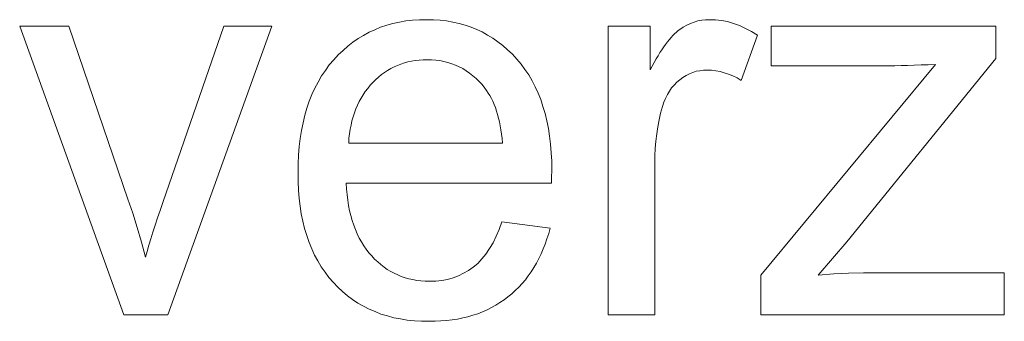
# Model space of a CAD drawing. Extents: x 1101 to 1942, y 41 to 882.
# Tile 84 of 113: x 1280.85 to 1287.02, y 848.62 to 850.51. Entities that reach past the tile are written whole.
import ezdxf

# ---------------------------------------------------------------- set-up
doc = ezdxf.new("R2010")
doc.units = 0
doc.layers.get('0').update_dxf_attribs({"lineweight": 13})
doc.layers.add('Beschriftung', color=7, linetype='Continuous', lineweight=25)

# ---------------------------------------------------------------- blocks, each defined once
blk = doc.blocks.new('Referenz-A03CP7E41H', base_point=(1127.7942, 89.8071))
at = {"layer": 'Beschriftung', "color": 0, "lineweight": -2}
for p, q in [((1283.2253, 850.4992), (1283.2657, 850.5071)), ((1283.2657, 850.5071), (1283.3084, 850.511)), ((1283.3084, 850.511), (1283.351, 850.515)), ((1283.351, 850.515), (1283.3956, 850.515)), ((1283.3956, 850.515), (1283.4388, 850.515)), ((1283.4388, 850.515), (1283.4801, 850.5111)), ((1283.4801, 850.5111), (1283.5214, 850.5072)), ((1283.5214, 850.5072), (1283.5607, 850.4994)), ((1285.0721, 850.4996), (1285.0955, 850.5072)), ((1285.0955, 850.5072), (1285.12, 850.5111)), ((1285.12, 850.5111), (1285.1445, 850.515)), ((1285.1445, 850.515), (1285.17, 850.515)), ((1285.17, 850.515), (1285.207, 850.515)), ((1285.207, 850.515), (1285.2442, 850.5089)), ((1285.2442, 850.5089), (1285.2814, 850.5027)), ((1281.4997, 848.6628), (1280.8462, 850.475)), ((1280.8462, 850.475), (1281.1547, 850.475)), ((1281.1547, 850.475), (1281.5244, 849.3897)), ((1281.7434, 849.3692), (1282.1264, 850.475)), ((1282.4269, 850.475), (1281.7744, 848.6628)), ((1282.1264, 850.475), (1282.4269, 850.475)), ((1283.0353, 850.4361), (1283.0717, 850.4518)), ((1283.0717, 850.4518), (1283.108, 850.4676)), ((1283.108, 850.4676), (1283.1464, 850.4795)), ((1283.1464, 850.4795), (1283.1849, 850.4913)), ((1283.1849, 850.4913), (1283.2253, 850.4992)), ((1283.5607, 850.4994), (1283.5999, 850.4917)), ((1283.5999, 850.4917), (1283.6372, 850.4802)), ((1283.6372, 850.4802), (1283.6745, 850.4685)), ((1283.6745, 850.4685), (1283.7098, 850.4531)), ((1283.7098, 850.4531), (1283.7451, 850.4377)), ((1284.5338, 848.6628), (1284.5338, 850.475)), ((1284.5338, 850.475), (1284.7969, 850.475)), ((1284.7969, 850.475), (1284.7969, 850.2003)), ((1284.9611, 850.4364), (1284.972, 850.4461)), ((1284.972, 850.4461), (1284.9827, 850.4537)), ((1284.9827, 850.4537), (1285.0039, 850.469)), ((1285.0039, 850.469), (1285.0263, 850.4805)), ((1285.0263, 850.4805), (1285.0487, 850.492)), ((1285.0487, 850.492), (1285.0721, 850.4996)), ((1285.2814, 850.5027), (1285.3189, 850.4905)), ((1285.3189, 850.4905), (1285.3564, 850.4783)), ((1285.3564, 850.4783), (1285.3943, 850.4598)), ((1285.3943, 850.4598), (1285.432, 850.4414)), ((1285.5551, 850.2254), (1285.5551, 850.475)), ((1285.5551, 850.475), (1286.9633, 850.475)), ((1286.9633, 850.475), (1286.9633, 850.2709)), ((1282.9346, 850.3731), (1282.9668, 850.3967)), ((1282.9668, 850.3967), (1283.0011, 850.4164)), ((1283.0011, 850.4164), (1283.0353, 850.4361)), ((1283.7451, 850.4377), (1283.7785, 850.4184)), ((1283.7785, 850.4184), (1283.8118, 850.399)), ((1283.8118, 850.399), (1283.8431, 850.3758)), ((1284.9053, 850.3757), (1284.9166, 850.3894)), ((1284.9166, 850.3894), (1284.928, 850.4032)), ((1284.928, 850.4032), (1284.9391, 850.4149)), ((1284.9391, 850.4149), (1284.9503, 850.4267)), ((1284.9503, 850.4267), (1284.9611, 850.4364)), ((1285.4702, 850.417), (1285.3678, 850.1329)), ((1285.432, 850.4414), (1285.4702, 850.417)), ((1282.8423, 850.2942), (1282.8724, 850.3218)), ((1282.8724, 850.3218), (1282.9025, 850.3493)), ((1282.9025, 850.3493), (1282.9346, 850.3731)), ((1283.8431, 850.3758), (1283.8745, 850.3526)), ((1283.8745, 850.3526), (1283.9039, 850.3257)), ((1283.9039, 850.3257), (1283.9333, 850.2986)), ((1284.8583, 850.3081), (1284.8702, 850.3261)), ((1284.8702, 850.3261), (1284.8821, 850.3439)), ((1284.8821, 850.3439), (1284.8936, 850.3597)), ((1284.8936, 850.3597), (1284.9053, 850.3757)), ((1282.7863, 850.2311), (1282.8143, 850.2627)), ((1282.8143, 850.2627), (1282.8423, 850.2942)), ((1283.3249, 850.259), (1283.3018, 850.2546)), ((1283.3492, 850.2613), (1283.3249, 850.259)), ((1283.3734, 850.2635), (1283.3492, 850.2613)), ((1283.3986, 850.2635), (1283.3734, 850.2635)), ((1283.4263, 850.2635), (1283.3986, 850.2635)), ((1283.4529, 850.2606), (1283.4263, 850.2635)), ((1283.4794, 850.2579), (1283.4529, 850.2606)), ((1283.9333, 850.2986), (1283.9607, 850.2676)), ((1283.9607, 850.2676), (1283.9881, 850.2367)), ((1284.8218, 850.2463), (1284.8342, 850.2684)), ((1284.8342, 850.2684), (1284.8462, 850.2883)), ((1284.8462, 850.2883), (1284.8583, 850.3081)), ((1286.9633, 850.2709), (1286.0297, 849.1225)), ((1282.7617, 850.1964), (1282.7863, 850.2311)), ((1283.1515, 850.1969), (1283.1324, 850.1835)), ((1283.1717, 850.2079), (1283.1515, 850.1969)), ((1283.1919, 850.219), (1283.1717, 850.2079)), ((1283.2131, 850.2279), (1283.1919, 850.219)), ((1283.2343, 850.2368), (1283.2131, 850.2279)), ((1283.2565, 850.2435), (1283.2343, 850.2368)), ((1283.2786, 850.2502), (1283.2565, 850.2435)), ((1283.3018, 850.2546), (1283.2786, 850.2502)), ((1283.5047, 850.2523), (1283.4794, 850.2579)), ((1283.5299, 850.2467), (1283.5047, 850.2523)), ((1283.5538, 850.2384), (1283.5299, 850.2467)), ((1283.5778, 850.2301), (1283.5538, 850.2384)), ((1283.6004, 850.219), (1283.5778, 850.2301)), ((1283.6231, 850.2078), (1283.6004, 850.219)), ((1283.6444, 850.194), (1283.6231, 850.2078)), ((1283.9881, 850.2367), (1284.0121, 850.2026)), ((1284.0121, 850.2026), (1284.0361, 850.1686)), ((1284.7969, 850.2003), (1284.8095, 850.2244)), ((1284.8095, 850.2244), (1284.8218, 850.2463)), ((1285.1305, 850.1987), (1285.1079, 850.1949)), ((1285.1545, 850.1987), (1285.1305, 850.1987)), ((1285.1811, 850.1987), (1285.1545, 850.1987)), ((1285.2078, 850.1946), (1285.1811, 850.1987)), ((1285.4897, 848.9123), (1286.5854, 850.2348)), ((1286.2566, 850.2254), (1285.5551, 850.2254)), ((1286.2922, 850.2254), (1286.2566, 850.2254)), ((1286.3306, 850.2259), (1286.2922, 850.2254)), ((1286.3689, 850.2265), (1286.3306, 850.2259)), ((1286.4101, 850.2277), (1286.3689, 850.2265)), ((1286.4511, 850.2289), (1286.4101, 850.2277)), ((1286.495, 850.2307), (1286.4511, 850.2289)), ((1286.5389, 850.2325), (1286.495, 850.2307)), ((1286.5854, 850.2348), (1286.5389, 850.2325)), ((1282.7162, 850.1238), (1282.7372, 850.1617)), ((1282.7372, 850.1617), (1282.7617, 850.1964)), ((1283.0768, 850.1391), (1283.0597, 850.1214)), ((1283.095, 850.1546), (1283.0768, 850.1391)), ((1283.1132, 850.1702), (1283.095, 850.1546)), ((1283.1324, 850.1835), (1283.1132, 850.1702)), ((1283.6658, 850.18), (1283.6444, 850.194)), ((1283.6858, 850.1633), (1283.6658, 850.18)), ((1283.7059, 850.1466), (1283.6858, 850.1633)), ((1283.7247, 850.1271), (1283.7059, 850.1466)), ((1284.0361, 850.1686), (1284.0566, 850.1314)), ((1284.983, 850.138), (1284.9641, 850.123)), ((1285.0021, 850.1532), (1284.983, 850.138)), ((1285.0223, 850.1646), (1285.0021, 850.1532)), ((1285.0425, 850.1759), (1285.0223, 850.1646)), ((1285.0639, 850.1835), (1285.0425, 850.1759)), ((1285.0854, 850.1911), (1285.0639, 850.1835)), ((1285.1079, 850.1949), (1285.0854, 850.1911)), ((1285.2345, 850.1905), (1285.2078, 850.1946)), ((1285.2612, 850.1822), (1285.2345, 850.1905)), ((1285.2878, 850.1739), (1285.2612, 850.1822)), ((1285.3145, 850.1617), (1285.2878, 850.1739)), ((1285.3412, 850.1493), (1285.3145, 850.1617)), ((1285.3678, 850.1329), (1285.3412, 850.1493)), ((1282.6777, 850.0447), (1282.6952, 850.0859)), ((1282.6952, 850.0859), (1282.7162, 850.1238)), ((1283.0273, 850.0843), (1283.012, 850.065)), ((1283.0425, 850.1036), (1283.0273, 850.0843)), ((1283.0597, 850.1214), (1283.0425, 850.1036)), ((1283.7434, 850.1077), (1283.7247, 850.1271)), ((1283.7609, 850.0854), (1283.7434, 850.1077)), ((1283.7723, 850.0711), (1283.7609, 850.0854)), ((1284.0566, 850.1314), (1284.0771, 850.0942)), ((1284.0771, 850.0942), (1284.0942, 850.0539)), ((1284.9315, 850.0868), (1284.918, 850.0658)), ((1284.9478, 850.1048), (1284.9315, 850.0868)), ((1284.9641, 850.123), (1284.9478, 850.1048)), ((1282.6602, 850.0036), (1282.6777, 850.0447)), ((1282.9854, 850.0236), (1282.974, 850.0013)), ((1282.9987, 850.0444), (1282.9854, 850.0236)), ((1283.012, 850.065), (1282.9987, 850.0444)), ((1283.7825, 850.0549), (1283.7723, 850.0711)), ((1283.7928, 850.0389), (1283.7825, 850.0549)), ((1283.8019, 850.0209), (1283.7928, 850.0389)), ((1283.8111, 850.003), (1283.8019, 850.0209)), ((1284.0942, 850.0539), (1284.1114, 850.0135)), ((1284.1114, 850.0135), (1284.1251, 849.97)), ((1284.8936, 850.0208), (1284.8828, 849.9969)), ((1284.9045, 850.0447), (1284.8936, 850.0208)), ((1284.918, 850.0658), (1284.9045, 850.0447)), ((1282.6322, 849.915), (1282.6462, 849.9593)), ((1282.6462, 849.9593), (1282.6602, 850.0036)), ((1282.9531, 849.9552), (1282.9435, 849.9316)), ((1282.9625, 849.979), (1282.9531, 849.9552)), ((1282.974, 850.0013), (1282.9625, 849.979)), ((1283.8191, 849.9833), (1283.8111, 850.003)), ((1283.8271, 849.9635), (1283.8191, 849.9833)), ((1283.834, 849.9421), (1283.8271, 849.9635)), ((1284.1251, 849.97), (1284.1389, 849.9265)), ((1284.8746, 849.97), (1284.8624, 849.9291)), ((1284.8828, 849.9969), (1284.8746, 849.97)), ((1282.6216, 849.8674), (1282.6322, 849.915)), ((1282.936, 849.9064), (1282.9284, 849.881)), ((1282.9435, 849.9316), (1282.936, 849.9064)), ((1283.8409, 849.9205), (1283.834, 849.9421)), ((1283.8467, 849.8973), (1283.8409, 849.9205)), ((1283.8525, 849.8739), (1283.8467, 849.8973)), ((1284.1389, 849.9265), (1284.149, 849.8799)), ((1284.8624, 849.9291), (1284.8534, 849.8862)), ((1282.6112, 849.8199), (1282.6216, 849.8674)), ((1282.9171, 849.8276), (1282.9133, 849.7993)), ((1282.9227, 849.8543), (1282.9171, 849.8276)), ((1282.9284, 849.881), (1282.9227, 849.8543)), ((1283.8572, 849.8489), (1283.8525, 849.8739)), ((1283.8618, 849.8237), (1283.8572, 849.8489)), ((1284.149, 849.8799), (1284.1594, 849.8332)), ((1284.1594, 849.8332), (1284.1662, 849.7834)), ((1284.8442, 849.8432), (1284.8381, 849.7985)), ((1284.8534, 849.8862), (1284.8442, 849.8432)), ((1282.5972, 849.7185), (1282.6042, 849.7692)), ((1282.6042, 849.7692), (1282.6112, 849.8199)), ((1282.9096, 849.771), (1282.9077, 849.7413)), ((1282.9133, 849.7993), (1282.9096, 849.771)), ((1283.8654, 849.7969), (1283.8618, 849.8237)), ((1283.869, 849.77), (1283.8654, 849.7969)), ((1283.8714, 849.7413), (1283.869, 849.77)), ((1284.1662, 849.7834), (1284.173, 849.7336)), ((1284.8381, 849.7985), (1284.8321, 849.7538)), ((1282.5937, 849.6646), (1282.5972, 849.7185)), ((1282.9077, 849.7413), (1283.8714, 849.7413)), ((1284.173, 849.7336), (1284.1765, 849.6807)), ((1284.829, 849.707), (1284.8259, 849.6603)), ((1284.8321, 849.7538), (1284.829, 849.707)), ((1282.5902, 849.6106), (1282.5937, 849.6646)), ((1284.1765, 849.6807), (1284.1799, 849.6278)), ((1284.8259, 849.6603), (1284.8259, 849.6116)), ((1282.5902, 849.5536), (1282.5902, 849.6106)), ((1284.1799, 849.6278), (1284.1799, 849.5717)), ((1284.8259, 849.6116), (1284.8259, 848.6628)), ((1282.5902, 849.4984), (1282.5902, 849.5536)), ((1284.1795, 849.5376), (1284.1791, 849.5171)), ((1284.1799, 849.558), (1284.1795, 849.5376)), ((1284.1799, 849.5717), (1284.1799, 849.558)), ((1282.5937, 849.4463), (1282.5902, 849.4984)), ((1284.1783, 849.4898), (1282.8914, 849.4898)), ((1282.8914, 849.4898), (1282.8934, 849.4525)), ((1284.1791, 849.5171), (1284.1783, 849.4898)), ((1282.5972, 849.3942), (1282.5937, 849.4463)), ((1282.8934, 849.4525), (1282.8975, 849.4174)), ((1282.8975, 849.4174), (1282.9015, 849.3823)), ((1281.5244, 849.3897), (1281.5544, 849.3019)), ((1281.726, 849.3189), (1281.7434, 849.3692)), ((1282.6041, 849.3451), (1282.5972, 849.3942)), ((1282.611, 849.2961), (1282.6041, 849.3451)), ((1282.9015, 849.3823), (1282.9076, 849.3494)), ((1282.9076, 849.3494), (1282.9136, 849.3164)), ((1281.5544, 849.3019), (1281.582, 849.2106)), ((1281.695, 849.2254), (1281.7105, 849.2722)), ((1281.7105, 849.2722), (1281.726, 849.3189)), ((1282.6214, 849.2502), (1282.611, 849.2961)), ((1282.9136, 849.3164), (1282.9217, 849.2857)), ((1282.9217, 849.2857), (1282.9297, 849.2549)), ((1281.582, 849.2106), (1281.6096, 849.1192)), ((1281.6813, 849.1824), (1281.695, 849.2254)), ((1282.6318, 849.2041), (1282.6214, 849.2502)), ((1282.9297, 849.2549), (1282.9398, 849.2264)), ((1282.9398, 849.2264), (1282.9498, 849.1979)), ((1283.8515, 849.199), (1283.8681, 849.2478)), ((1283.8681, 849.2478), (1284.1702, 849.2078)), ((1281.6677, 849.1393), (1281.6813, 849.1824)), ((1282.6456, 849.1612), (1282.6318, 849.2041)), ((1282.6595, 849.1183), (1282.6456, 849.1612)), ((1282.9498, 849.1979), (1282.9619, 849.1714)), ((1282.9619, 849.1714), (1282.974, 849.1451)), ((1283.8123, 849.1146), (1283.8319, 849.1568)), ((1283.8319, 849.1568), (1283.8515, 849.199)), ((1284.1613, 849.1731), (1284.1504, 849.1403)), ((1284.1702, 849.2078), (1284.1613, 849.1731)), ((1281.6096, 849.1192), (1281.6347, 849.0246)), ((1281.6445, 849.0604), (1281.6561, 849.0999)), ((1281.6561, 849.0999), (1281.6677, 849.1393)), ((1282.6768, 849.0785), (1282.6595, 849.1183)), ((1282.974, 849.1451), (1282.988, 849.1209)), ((1282.988, 849.1209), (1283.0021, 849.0968)), ((1283.0021, 849.0968), (1283.0181, 849.0748)), ((1283.7897, 849.0791), (1283.8123, 849.1146)), ((1284.1395, 849.1074), (1284.1268, 849.0766)), ((1284.1504, 849.1403), (1284.1395, 849.1074)), ((1286.0297, 849.1225), (1285.8503, 848.9125)), ((1281.6347, 849.0246), (1281.6445, 849.0604)), ((1282.694, 849.0387), (1282.6768, 849.0785)), ((1282.7148, 849.0021), (1282.694, 849.0387)), ((1283.0181, 849.0748), (1283.0342, 849.0527)), ((1283.0342, 849.0527), (1283.0523, 849.0329)), ((1283.0523, 849.0329), (1283.0704, 849.0131)), ((1283.7416, 849.0146), (1283.7671, 849.0434)), ((1283.7671, 849.0434), (1283.7897, 849.0791)), ((1284.1141, 849.0457), (1284.0994, 849.0168)), ((1284.1268, 849.0766), (1284.1141, 849.0457)), ((1282.7356, 848.9653), (1282.7148, 849.0021)), ((1282.7599, 848.9316), (1282.7356, 848.9653)), ((1283.0704, 849.0131), (1283.0897, 848.9958)), ((1283.0897, 848.9958), (1283.1088, 848.9784)), ((1283.1088, 848.9784), (1283.1291, 848.9635)), ((1283.1291, 848.9635), (1283.1494, 848.9487)), ((1283.6593, 848.9411), (1283.6877, 848.9634)), ((1283.6877, 848.9634), (1283.7162, 848.9856)), ((1283.7162, 848.9856), (1283.7416, 849.0146)), ((1284.0848, 848.9879), (1284.0682, 848.961)), ((1284.0994, 849.0168), (1284.0848, 848.9879)), ((1282.7841, 848.898), (1282.7599, 848.9316)), ((1283.1494, 848.9487), (1283.1708, 848.9363)), ((1283.1708, 848.9363), (1283.1923, 848.9239)), ((1283.1923, 848.9239), (1283.2148, 848.914)), ((1283.2148, 848.914), (1283.2374, 848.904)), ((1283.2374, 848.904), (1283.261, 848.8967)), ((1283.5623, 848.8966), (1283.5965, 848.9078)), ((1283.5965, 848.9078), (1283.6279, 848.9245)), ((1283.6279, 848.9245), (1283.6593, 848.9411)), ((1284.0333, 848.9089), (1284.0148, 848.884)), ((1284.0517, 848.9339), (1284.0333, 848.9089)), ((1284.0682, 848.961), (1284.0517, 848.9339)), ((1285.4897, 848.6628), (1285.4897, 848.9123)), ((1285.8503, 848.9125), (1285.9486, 848.9201)), ((1285.9486, 848.9201), (1286.0407, 848.9239)), ((1286.0407, 848.9239), (1286.1328, 848.9277)), ((1286.1328, 848.9277), (1286.2189, 848.9277)), ((1286.2189, 848.9277), (1287.016, 848.9277)), ((1287.016, 848.9277), (1287.016, 848.6628)), ((1282.8118, 848.8674), (1282.7841, 848.898)), ((1282.8395, 848.8369), (1282.8118, 848.8674)), ((1283.261, 848.8967), (1283.2847, 848.8892)), ((1283.2847, 848.8892), (1283.3094, 848.8842)), ((1283.3094, 848.8842), (1283.3342, 848.8793)), ((1283.3342, 848.8793), (1283.3602, 848.8769)), ((1283.3602, 848.8769), (1283.3861, 848.8744)), ((1283.3861, 848.8744), (1283.4131, 848.8744)), ((1283.4131, 848.8744), (1283.4534, 848.8744)), ((1283.4534, 848.8744), (1283.4905, 848.8799)), ((1283.4905, 848.8799), (1283.5279, 848.8855)), ((1283.5279, 848.8855), (1283.5623, 848.8966)), ((1283.9945, 848.8609), (1283.9741, 848.8378)), ((1284.0148, 848.884), (1283.9945, 848.8609)), ((1282.8698, 848.81), (1282.8395, 848.8369)), ((1282.8998, 848.7833), (1282.8698, 848.81)), ((1282.9324, 848.7604), (1282.8998, 848.7833)), ((1283.9296, 848.7955), (1283.9055, 848.7763)), ((1283.9519, 848.8166), (1283.9296, 848.7955)), ((1283.9741, 848.8378), (1283.9519, 848.8166)), ((1282.965, 848.7375), (1282.9324, 848.7604)), ((1283.0001, 848.7184), (1282.965, 848.7375)), ((1283.0352, 848.6992), (1283.0001, 848.7184)), ((1283.8296, 848.7236), (1283.8021, 848.7092)), ((1283.8555, 848.7403), (1283.8296, 848.7236)), ((1283.8813, 848.7571), (1283.8555, 848.7403)), ((1283.9055, 848.7763), (1283.8813, 848.7571)), ((1281.7744, 848.6628), (1281.4997, 848.6628)), ((1283.0727, 848.6839), (1283.0352, 848.6992)), ((1283.1102, 848.6687), (1283.0727, 848.6839)), ((1283.1501, 848.6572), (1283.1102, 848.6687)), ((1283.1901, 848.6457), (1283.1501, 848.6572)), ((1283.6854, 848.6612), (1283.6546, 848.6516)), ((1283.7163, 848.6708), (1283.6854, 848.6612)), ((1283.7455, 848.6828), (1283.7163, 848.6708)), ((1283.7747, 848.6947), (1283.7455, 848.6828)), ((1283.8021, 848.7092), (1283.7747, 848.6947)), ((1284.8259, 848.6628), (1284.5338, 848.6628)), ((1287.016, 848.6628), (1285.4897, 848.6628)), ((1283.2325, 848.6381), (1283.1901, 848.6457)), ((1283.2748, 848.6305), (1283.2325, 848.6381)), ((1283.3197, 848.6266), (1283.2748, 848.6305)), ((1283.3645, 848.6229), (1283.3197, 848.6266)), ((1283.4119, 848.6229), (1283.3645, 848.6229)), ((1283.4493, 848.6229), (1283.4119, 848.6229)), ((1283.4852, 848.6252), (1283.4493, 848.6229)), ((1283.5211, 848.6276), (1283.4852, 848.6252)), ((1283.5553, 848.6324), (1283.5211, 848.6276)), ((1283.5895, 848.6372), (1283.5553, 848.6324)), ((1283.6221, 848.6444), (1283.5895, 848.6372)), ((1283.6546, 848.6516), (1283.6221, 848.6444))]:
    blk.add_line(p, q, dxfattribs=at)

msp = doc.modelspace()

# ---------------------------------------------------------------- block references
at = {"color": 251, "lineweight": 13, "ltscale": 0.13, "true_color": 0x5f5f5f}
msp.add_blockref('Referenz-A03CP7E41H', (1127.7942, 89.8071), dxfattribs=at)

doc.saveas('drawing.dxf')
